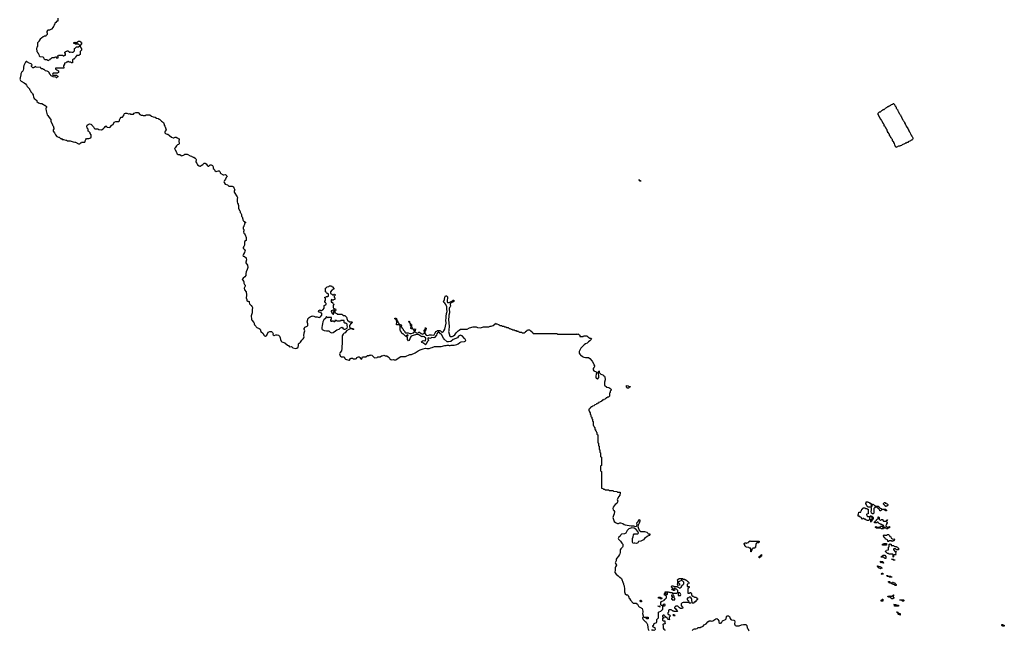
# Model space of a CAD drawing. Header units: inches. Extents: x 2808529 to 2951249, y 860290 to 1033701.
# Tile 6 of 153: x 2878052 to 2904494, y 938559 to 954967. Entities that reach past the tile are written whole.
import ezdxf

# ---------------------------------------------------------------- set-up
doc = ezdxf.new("R2010")
doc.units = ezdxf.units.IN
doc.header["$MEASUREMENT"] = 0
for name, color, linetype in [('C8975', 7, 'Continuous'), ('C8984', 7, 'Continuous'), ('C8985', 7, 'Continuous'), ('C8993', 7, 'Continuous'), ('C8994', 7, 'Continuous'), ('C8995', 7, 'Continuous'), ('C9903', 7, 'Continuous'), ('C9904', 7, 'Continuous'), ('C9905', 7, 'Continuous')]:
    doc.layers.add(name, color=color, linetype=linetype)

msp = doc.modelspace()

# ---------------------------------------------------------------- linework, layer by layer
at = {"layer": 'C8975', "color": 6}
msp.add_lwpolyline([(2879074, 955010), (2879074, 954930), (2879050, 954926), (2879025, 954895), (2878994, 954870), (2878992, 954848), (2878974, 954830), (2878972, 954790), (2878954, 954786), (2878952, 954770), (2878904, 954716), (2878850, 954688), (2878812, 954688), (2878800, 954680), (2878785, 954650), (2878785, 954630), (2878792, 954608), (2878792, 954570), (2878784, 954556), (2878766, 954546), (2878754, 954546), (2878750, 954528), (2878710, 954526), (2878692, 954508), (2878670, 954506), (2878644, 954476), (2878600, 954440), (2878584, 954416), (2878574, 954410), (2878572, 954388), (2878533, 954347), (2878534, 954250), (2878514, 954230), (2878512, 954210), (2878502, 954190), (2878502, 954170), (2878511, 954150), (2878512, 954110), (2878531, 954090), (2878532, 954072), (2878545, 954065), (2878570, 954034), (2878573, 953993), (2878590, 953974), (2878674, 953970), (2878678, 953958), (2878692, 953952), (2878698, 953918), (2878710, 953914), (2878730, 953894), (2878790, 953894), (2878798, 953878), (2878830, 953874), (2878848, 953892), (2878866, 953894), (2878869, 953911), (2878890, 953914), (2878928, 953952), (2878990, 953954), (2879002, 953958), (2879010, 953974), (2879033, 953973), (2879038, 953938), (2879050, 953934), (2879082, 953938), (2879086, 953970), (2879082, 953982), (2879066, 953990), (2879082, 953998), (2879090, 954014), (2879207, 954013), (2879214, 954010), (2879218, 953998), (2879230, 953994), (2879242, 953998), (2879250, 954014), (2879282, 954018), (2879286, 954050), (2879282, 954062), (2879268, 954068), (2879268, 954090), (2879282, 954098), (2879286, 954110), (2879322, 954118), (2879328, 954132), (2879354, 954130), (2879358, 954118), (2879372, 954112), (2879378, 954098), (2879390, 954094), (2879410, 954094), (2879430, 954102), (2879450, 954094), (2879490, 954094), (2879526, 954130), (2879527, 954193), (2879542, 954198), (2879547, 954213), (2879562, 954218), (2879570, 954234), (2879630, 954234), (2879642, 954238), (2879647, 954253), (2879662, 954258), (2879666, 954270), (2879662, 954282), (2879647, 954287), (2879642, 954302), (2879630, 954306), (2879550, 954306), (2879542, 954322), (2879508, 954328), (2879506, 954350), (2879522, 954358), (2879530, 954372), (2879538, 954358), (2879550, 954354), (2879590, 954354), (2879602, 954358), (2879607, 954373), (2879622, 954378), (2879628, 954392), (2879670, 954392), (2879694, 954370), (2879698, 954358), (2879710, 954354), (2879713, 954347), (2879712, 954308), (2879698, 954302), (2879690, 954286), (2879678, 954282), (2879674, 954270), (2879678, 954238), (2879692, 954232), (2879693, 954213), (2879711, 954191), (2879714, 954170), (2879714, 954150), (2879674, 954110), (2879674, 954030), (2879658, 954022), (2879652, 954008), (2879593, 954007), (2879578, 954002), (2879574, 953990), (2879558, 953982), (2879553, 953947), (2879538, 953942), (2879533, 953927), (2879518, 953922), (2879514, 953910), (2879490, 953906), (2879474, 953890), (2879474, 953810), (2879470, 953806), (2879430, 953806), (2879422, 953822), (2879410, 953826), (2879370, 953826), (2879362, 953842), (2879350, 953846), (2879330, 953826), (2879310, 953826), (2879292, 953808), (2879258, 953802), (2879252, 953770), (2879232, 953730), (2879233, 953667), (2879030, 953666), (2879018, 953662), (2879014, 953650), (2879018, 953638), (2879033, 953633), (2879038, 953618), (2879070, 953614), (2879078, 953598), (2879093, 953593), (2879094, 953550), (2879078, 953542), (2879070, 953526), (2878950, 953526), (2878938, 953522), (2878934, 953490), (2878938, 953478), (2878950, 953474), (2879053, 953473), (2879058, 953458), (2879074, 953450), (2879074, 953430), (2879058, 953422), (2879052, 953408), (2879030, 953408), (2879022, 953422), (2879010, 953426), (2878950, 953428), (2878942, 953442), (2878908, 953448), (2878902, 953462), (2878886, 953470), (2878882, 953482), (2878870, 953486), (2878862, 953522), (2878846, 953530), (2878846, 953550), (2878828, 953568), (2878790, 953588), (2878746, 953590), (2878708, 953628), (2878686, 953630), (2878670, 953646), (2878626, 953650), (2878622, 953682), (2878610, 953686), (2878493, 953687), (2878486, 953690), (2878482, 953702), (2878470, 953706), (2878458, 953702), (2878454, 953690), (2878434, 953686), (2878431, 953669), (2878406, 953670), (2878386, 953690), (2878382, 953702), (2878368, 953708), (2878368, 953732), (2878382, 953738), (2878386, 953750), (2878382, 953762), (2878368, 953768), (2878362, 953782), (2878330, 953788), (2878286, 953810), (2878267, 953827), (2878248, 953828), (2878242, 953842), (2878230, 953846), (2878210, 953826), (2878163, 953737), (2878152, 953692), (2878151, 953650), (2878142, 953610), (2878124, 953576), (2878110, 953566), (2878082, 953510), (2878082, 953470), (2878073, 953447), (2878072, 953430), (2878062, 953410), (2878062, 953390), (2878052, 953370), (2878071, 953331), (2878091, 953311), (2878172, 953272), (2878204, 953244), (2878231, 953211), (2878252, 953170), (2878311, 953111), (2878312, 953090), (2878331, 953071), (2878352, 953030), (2878391, 952991), (2878392, 952972), (2878411, 952951), (2878412, 952930), (2878422, 952890), (2878442, 952850), (2878471, 952831), (2878510, 952794), (2878514, 952770), (2878554, 952730), (2878610, 952712), (2878650, 952718), (2878692, 952690), (2878710, 952672), (2878731, 952671), (2878774, 952630), (2878771, 952609), (2878753, 952587), (2878752, 952570), (2878760, 952520), (2878791, 952410), (2878811, 952390), (2878842, 952342), (2878878, 952298), (2878892, 952290), (2878892, 952230), (2878930, 952154), (2878932, 952132), (2878952, 952112), (2878971, 952050), (2878971, 952030), (2878951, 952009), (2878951, 951970), (2878985, 951930), (2879012, 951872), (2879052, 951832), (2879093, 951813), (2879112, 951812), (2879152, 951772), (2879171, 951771), (2879190, 951752), (2879231, 951751), (2879293, 951733), (2879310, 951732), (2879332, 951712), (2879411, 951711), (2879490, 951682), (2879530, 951672), (2879550, 951672), (2879630, 951632), (2879670, 951634), (2879690, 951654), (2879702, 951658), (2879708, 951672), (2879790, 951672), (2879800, 951680), (2879808, 951690), (2879808, 951712), (2879828, 951752), (2879848, 951772), (2879912, 951772), (2879940, 951780), (2879963, 951797), (2879969, 951811), (2879968, 951870), (2879948, 951910), (2879946, 951930), (2879910, 951966), (2879888, 951970), (2879887, 952027), (2879868, 952050), (2879867, 952067), (2879858, 952090), (2879858, 952110), (2879868, 952130), (2879888, 952150), (2879910, 952162), (2879930, 952165), (2879960, 952160), (2879982, 952150), (2879991, 952130), (2880000, 952121)], dxfattribs=at)
at = {"layer": 'C8984', "color": 6}
for points in [[(2883921, 950000), (2883931, 949970), (2883931, 949890), (2883963, 949830), (2883971, 949809), (2883972, 949790), (2883990, 949772), (2884010, 949734), (2884011, 949690), (2884025, 949670), (2884045, 949610), (2884045, 949590), (2884051, 949571), (2884071, 949551), (2884112, 949530), (2884112, 949510), (2884092, 949488), (2884090, 949466), (2884071, 949430), (2884071, 949409), (2884054, 949390), (2884054, 949350), (2884072, 949332), (2884072, 949292), (2884066, 949270), (2884071, 949230), (2884090, 949210), (2884103, 949190), (2884130, 949114), (2884131, 949030), (2884091, 949009), (2884087, 948990), (2884091, 948909), (2884071, 948869), (2884052, 948848), (2884051, 948830), (2884070, 948811), (2884102, 948790), (2884105, 948770), (2884095, 948750), (2884086, 948714), (2884058, 948670), (2884042, 948630), (2884052, 948612), (2884068, 948612), (2884090, 948605), (2884131, 948570), (2884131, 948550), (2884142, 948510), (2884122, 948450), (2884125, 948430), (2884171, 948370), (2884176, 948310), (2884165, 948250), (2884131, 948190), (2884125, 948150), (2884125, 948090), (2884102, 948058), (2884055, 948025), (2884031, 947990), (2884042, 947970), (2884065, 947945), (2884072, 947930), (2884071, 947890), (2884091, 947851), (2884111, 947830), (2884106, 947810), (2884087, 947773), (2884083, 947750), (2884091, 947710), (2884130, 947652), (2884138, 947630), (2884142, 947610), (2884142, 947530), (2884132, 947510), (2884132, 947490), (2884151, 947451), (2884152, 947412), (2884170, 947402), (2884190, 947402), (2884211, 947391), (2884211, 947370), (2884222, 947330), (2884256, 947296), (2884271, 947291), (2884298, 947250), (2884305, 947230), (2884291, 947170), (2884291, 947089), (2884271, 947010), (2884277, 946917), (2884285, 946890), (2884341, 946830), (2884351, 946810), (2884351, 946790), (2884358, 946770), (2884390, 946732), (2884402, 946710), (2884416, 946696), (2884486, 946666), (2884511, 946651), (2884531, 946590), (2884591, 946531), (2884612, 946490), (2884630, 946472), (2884650, 946465), (2884688, 946490), (2884728, 946572), (2884769, 946591), (2884811, 946591), (2884845, 946565), (2884862, 946530), (2884854, 946510), (2884858, 946498), (2884890, 946485), (2884930, 946498), (2884970, 946498), (2885006, 946486), (2885025, 946465), (2885050, 946414), (2885052, 946370), (2885071, 946330), (2885091, 946311), (2885170, 946281), (2885241, 946221), (2885272, 946210), (2885290, 946182), (2885310, 946172), (2885350, 946185), (2885391, 946151), (2885470, 946135), (2885497, 946143), (2885529, 946170), (2885537, 946210), (2885535, 946250), (2885549, 946271), (2885570, 946278), (2885597, 946303), (2885630, 946352), (2885669, 946391), (2885685, 946415), (2885689, 946449), (2885684, 946470), (2885694, 946550), (2885709, 946610), (2885694, 946650), (2885695, 946670), (2885714, 946706), (2885730, 946718), (2885750, 946721), (2885769, 946731), (2885789, 946750), (2885789, 946790), (2885769, 946850), (2885789, 946910), (2885789, 946930), (2885809, 946951), (2885830, 946962), (2885855, 946985), (2885890, 946998), (2885910, 946998), (2885930, 947005), (2885950, 947002), (2885990, 946985), (2886044, 946984), (2886070, 946971), (2886094, 946966), (2886130, 946982), (2886149, 947011), (2886168, 947030), (2886167, 947067), (2886162, 947082), (2886130, 947086), (2886122, 947102), (2886089, 947109), (2886082, 947122), (2886066, 947130), (2886082, 947138), (2886087, 947153), (2886102, 947158), (2886110, 947172), (2886118, 947158), (2886130, 947154), (2886170, 947154), (2886182, 947158), (2886186, 947170), (2886200, 947180), (2886227, 947213), (2886226, 947290), (2886247, 947293), (2886270, 947314), (2886282, 947318), (2886286, 947330), (2886282, 947342), (2886270, 947346), (2886266, 947366), (2886254, 947366), (2886247, 947373), (2886246, 947410), (2886262, 947418), (2886266, 947430), (2886266, 947470), (2886262, 947482), (2886246, 947490), (2886247, 947507), (2886250, 947512), (2886282, 947518), (2886288, 947532), (2886327, 947533), (2886342, 947538), (2886346, 947550), (2886346, 947590), (2886327, 947607), (2886306, 947610), (2886302, 947622), (2886290, 947626), (2886282, 947642), (2886266, 947650), (2886268, 947750), (2886282, 947758), (2886290, 947774), (2886302, 947778), (2886308, 947792), (2886350, 947794), (2886370, 947812), (2886430, 947812), (2886434, 947794), (2886450, 947792), (2886492, 947748), (2886490, 947726), (2886470, 947726), (2886454, 947710), (2886438, 947702), (2886398, 947650), (2886396, 947630), (2886402, 947610), (2886417, 947597), (2886434, 947590), (2886450, 947574), (2886482, 947578), (2886490, 947594), (2886510, 947594), (2886518, 947578), (2886532, 947570), (2886518, 947562), (2886510, 947546), (2886498, 947542), (2886494, 947530), (2886498, 947498), (2886512, 947490), (2886514, 947450), (2886478, 947442), (2886470, 947426), (2886450, 947426), (2886442, 947442), (2886430, 947446), (2886414, 947430), (2886414, 947390), (2886418, 947378), (2886453, 947373), (2886458, 947338), (2886470, 947334), (2886478, 947318), (2886494, 947310), (2886478, 947302), (2886474, 947290), (2886474, 947230), (2886478, 947218), (2886490, 947214), (2886498, 947198), (2886530, 947194), (2886538, 947178), (2886554, 947170), (2886538, 947162), (2886533, 947147), (2886518, 947142), (2886514, 947130), (2886518, 947098), (2886534, 947090), (2886538, 947078), (2886572, 947072), (2886578, 947058), (2886593, 947053), (2886707, 947053), (2886714, 947050), (2886718, 947038), (2886733, 947033), (2886738, 947018), (2886750, 947014), (2886790, 947014), (2886798, 946998), (2886810, 946994), (2886830, 946972), (2886850, 946914), (2886852, 946890), (2886910, 946852), (2886970, 946852), (2886982, 946842), (2886985, 946830), (2886971, 946810), (2886938, 946782), (2886911, 946750), (2886906, 946726), (2886918, 946698), (2886931, 946691), (2887002, 946670), (2887004, 946664), (2887022, 946650), (2887018, 946642), (2887010, 946638), (2886970, 946658), (2886930, 946657), (2886895, 946645), (2886830, 946610), (2886791, 946550), (2886770, 946545), (2886739, 946521), (2886711, 946470), (2886715, 946410), (2886711, 946369), (2886711, 946231), (2886704, 946210), (2886707, 946130), (2886690, 946070), (2886654, 946026), (2886641, 945990), (2886654, 945934), (2886664, 945924), (2886690, 945911), (2886710, 945906), (2886754, 945910), (2886765, 945905), (2886783, 945863), (2886802, 945842), (2886890, 945816), (2886910, 945822), (2886938, 945862), (2886950, 945871), (2886970, 945876), (2886990, 945871), (2887011, 945851), (2887069, 945851), (2887097, 945863), (2887110, 945892), (2887120, 945900), (2887150, 945911), (2887170, 945911), (2887182, 945902), (2887191, 945890), (2887201, 945861), (2887210, 945851), (2887230, 945845), (2887243, 945857), (2887255, 945905), (2887266, 945910), (2887289, 945911), (2887330, 945905), (2887350, 945911), (2887390, 945945), (2887410, 945945), (2887430, 945938), (2887450, 945951), (2887470, 945952), (2887490, 945962), (2887511, 945951), (2887570, 945891), (2887590, 945885), (2887650, 945891), (2887670, 945905), (2887730, 945911), (2887769, 945931), (2887789, 945931), (2887810, 945945), (2887830, 945951), (2887850, 945945), (2887870, 945931), (2887910, 945932), (2887951, 945911), (2887971, 945890), (2887991, 945851), (2888015, 945835), (2888049, 945831), (2888090, 945839), (2888111, 945831), (2888150, 945831), (2888178, 945842), (2888271, 945911), (2888290, 945919), (2888390, 945914), (2888410, 945917), (2888530, 945967), (2888570, 945973), (2888670, 946014), (2888749, 946070), (2888789, 946090), (2888810, 946094), (2888830, 946107), (2888885, 946125), (2888950, 946141), (2888990, 946131), (2889050, 946131), (2889090, 946147), (2889130, 946154), (2889190, 946181), (2889234, 946186), (2889370, 946181), (2889470, 946211), (2889509, 946211), (2889530, 946218), (2889570, 946218), (2889590, 946211), (2889610, 946211), (2889642, 946218), (2889717, 946223), (2889790, 946239), (2889830, 946259), (2889869, 946290), (2889908, 946310), (2889990, 946316), (2890000, 946321)], [(2890000, 946399), (2889932, 946472), (2889910, 946485), (2889890, 946487), (2889870, 946483), (2889837, 946463), (2889810, 946421), (2889690, 946369), (2889630, 946323), (2889570, 946309), (2889550, 946309), (2889530, 946315), (2889450, 946379), (2889430, 946409), (2889384, 946510), (2889355, 946530), (2889325, 946565), (2889310, 946569), (2889290, 946569), (2889278, 946562), (2889255, 946530), (2889246, 946490), (2889190, 946429), (2889170, 946421), (2889110, 946429), (2889090, 946409), (2889070, 946398), (2889030, 946415), (2889014, 946410), (2889011, 946390), (2889031, 946350), (2888991, 946309), (2888970, 946248), (2888950, 946229), (2888940, 946240), (2888894, 946274), (2888848, 946290), (2888842, 946310), (2888858, 946330), (2888890, 946345), (2888930, 946338), (2888939, 946341), (2888949, 946351), (2888962, 946390), (2888958, 946410), (2888910, 946449), (2888890, 946458), (2888870, 946458), (2888850, 946449), (2888802, 946482), (2888770, 946497), (2888710, 946509), (2888615, 946485), (2888592, 946470), (2888561, 946459), (2888544, 946436), (2888530, 946388), (2888510, 946349), (2888490, 946335), (2888469, 946369), (2888467, 946427), (2888462, 946442), (2888428, 946448), (2888422, 946462), (2888410, 946466), (2888370, 946509), (2888350, 946522), (2888327, 946527), (2888308, 946570), (2888275, 946610), (2888269, 946630), (2888269, 946729), (2888259, 946759), (2888249, 946769), (2888169, 946770), (2888170, 946794), (2888184, 946830), (2888182, 946850), (2888169, 946870), (2888167, 946907), (2888150, 946909), (2888143, 946923), (2888126, 946930), (2888126, 946950), (2888129, 946951), (2888154, 946950), (2888170, 946934), (2888178, 946898), (2888190, 946894), (2888204, 946844), (2888218, 946818), (2888231, 946810), (2888231, 946791), (2888238, 946778), (2888250, 946774), (2888270, 946778), (2888294, 946770), (2888310, 946754), (2888310, 946746), (2888294, 946730), (2888294, 946710), (2888320, 946680), (2888334, 946670), (2888338, 946658), (2888352, 946652), (2888352, 946630), (2888392, 946590), (2888392, 946570), (2888410, 946552), (2888489, 946551), (2888530, 946531), (2888569, 946531), (2888624, 946556), (2888650, 946582), (2888670, 946582), (2888690, 946558), (2888725, 946545), (2888749, 946551), (2888770, 946571), (2888790, 946574), (2888831, 946531), (2888870, 946521), (2888902, 946538), (2888910, 946554), (2888922, 946558), (2888926, 946570), (2888922, 946582), (2888910, 946586), (2888909, 946610), (2888919, 946621), (2888930, 946652), (2888948, 946670), (2888950, 946692), (2888958, 946678), (2888970, 946674), (2888971, 946650), (2888952, 946630), (2888950, 946608), (2888931, 946589), (2888931, 946531), (2888970, 946492), (2889010, 946478), (2889058, 946502), (2889110, 946503), (2889170, 946491), (2889183, 946497), (2889210, 946551), (2889239, 946590), (2889250, 946601), (2889270, 946611), (2889335, 946615), (2889352, 946610), (2889390, 946572), (2889410, 946571), (2889423, 946577), (2889449, 946611), (2889454, 946626), (2889469, 946651), (2889509, 946810), (2889497, 946890), (2889509, 946950), (2889506, 946990), (2889515, 947075), (2889529, 947130), (2889523, 947190), (2889527, 947213), (2889525, 947250), (2889498, 947318), (2889470, 947349), (2889438, 947370), (2889434, 947390), (2889464, 947450), (2889473, 947510), (2889490, 947551), (2889510, 947551), (2889523, 947543), (2889533, 947533), (2889539, 947519), (2889531, 947391), (2889542, 947370), (2889570, 947365), (2889590, 947371), (2889657, 947403), (2889681, 947419), (2889690, 947431), (2889712, 947430), (2889714, 947414), (2889732, 947410), (2889710, 947409), (2889691, 947390), (2889637, 947363), (2889617, 947343), (2889611, 947330), (2889611, 947310), (2889623, 947270), (2889611, 947250), (2889591, 947230), (2889587, 947210), (2889599, 947090), (2889573, 947030), (2889573, 946970), (2889567, 946927), (2889576, 946790), (2889584, 946750), (2889576, 946610), (2889571, 946590), (2889604, 946464), (2889613, 946453), (2889650, 946451), (2889670, 946456), (2889705, 946475), (2889738, 946502), (2889770, 946551), (2889829, 946610), (2889850, 946627), (2889893, 946647), (2889930, 946653), (2890000, 946651)]]:
    msp.add_lwpolyline(points, dxfattribs=at)
for points in [[(2886490, 947166), (2886458, 947162), (2886453, 947147), (2886418, 947142), (2886414, 947130), (2886418, 947118), (2886434, 947110), (2886438, 947078), (2886453, 947073), (2886458, 947058), (2886470, 947054), (2886482, 947058), (2886486, 947070), (2886486, 947130), (2886502, 947138), (2886506, 947150), (2886502, 947162)], [(2886290, 946986), (2886274, 946970), (2886273, 946947), (2886222, 946898), (2886196, 946850), (2886187, 946790), (2886173, 946750), (2886163, 946697), (2886163, 946663), (2886179, 946639), (2886190, 946630), (2886230, 946616), (2886290, 946602), (2886350, 946604), (2886390, 946570), (2886430, 946555), (2886470, 946559), (2886537, 946603), (2886570, 946630), (2886632, 946648), (2886670, 946685), (2886690, 946698), (2886710, 946702), (2886741, 946661), (2886770, 946651), (2886790, 946651), (2886842, 946678), (2886855, 946710), (2886842, 946750), (2886842, 946782), (2886823, 946803), (2886810, 946809), (2886788, 946808), (2886766, 946830), (2886766, 946870), (2886762, 946882), (2886747, 946887), (2886693, 946887), (2886678, 946882), (2886670, 946866), (2886570, 946866), (2886562, 946882), (2886530, 946886), (2886518, 946882), (2886512, 946848), (2886490, 946848), (2886482, 946862), (2886450, 946866), (2886438, 946862), (2886430, 946846), (2886422, 946862), (2886408, 946870), (2886406, 946910), (2886422, 946918), (2886426, 946930), (2886422, 946962), (2886410, 946966), (2886350, 946966), (2886338, 946962), (2886330, 946946), (2886322, 946962), (2886307, 946967), (2886302, 946982)], [(2888530, 946806), (2888522, 946822), (2888510, 946826), (2888504, 946850), (2888510, 946872), (2888520, 946860), (2888522, 946842), (2888530, 946834), (2888534, 946810)], [(2888590, 946658), (2888570, 946662), (2888558, 946670), (2888566, 946730), (2888562, 946742), (2888550, 946746), (2888546, 946794), (2888554, 946790), (2888558, 946778), (2888570, 946774), (2888572, 946712), (2888590, 946694), (2888602, 946670)], [(2888650, 946606), (2888646, 946626), (2888628, 946630), (2888626, 946650), (2888650, 946652), (2888670, 946662), (2888690, 946652), (2888691, 946649), (2888671, 946629), (2888670, 946606)], [(2888470, 946498), (2888454, 946490), (2888454, 946486), (2888438, 946482), (2888434, 946470), (2888438, 946458), (2888450, 946454), (2888462, 946458), (2888466, 946474), (2888482, 946478), (2888486, 946490)]]:
    msp.add_lwpolyline(points, close=True, dxfattribs=at)
at = {"layer": 'C8985', "color": 6}
msp.add_lwpolyline([(2880000, 952121), (2880030, 952091), (2880051, 952051), (2880070, 952031), (2880150, 952032), (2880173, 952013), (2880250, 952011), (2880290, 952031), (2880322, 952058), (2880330, 952074), (2880350, 952094), (2880362, 952098), (2880368, 952112), (2880374, 952110), (2880378, 952098), (2880393, 952093), (2880398, 952078), (2880470, 952072), (2880528, 952130), (2880558, 952150), (2880590, 952212), (2880630, 952231), (2880710, 952232), (2880728, 952250), (2880730, 952274), (2880750, 952312), (2880776, 952344), (2880789, 952351), (2880810, 952351), (2880840, 952380), (2880848, 952390), (2880849, 952411), (2880855, 952425), (2880870, 952442), (2880890, 952452), (2880930, 952452), (2880970, 952434), (2880990, 952434), (2881010, 952442), (2881032, 952432), (2881109, 952431), (2881130, 952451), (2881169, 952471), (2881230, 952471), (2881244, 952464), (2881278, 952418), (2881310, 952405), (2881350, 952402), (2881372, 952392), (2881427, 952393), (2881452, 952412), (2881550, 952411), (2881596, 952376), (2881638, 952358), (2881690, 952345), (2881730, 952318), (2881774, 952310), (2881792, 952292), (2881811, 952291), (2881859, 952239), (2881910, 952202), (2881930, 952154), (2881931, 952131), (2881952, 952110), (2881962, 952090), (2881965, 952065), (2881978, 952030), (2881982, 952010), (2881956, 951970), (2881951, 951950), (2881951, 951930), (2881970, 951911), (2881990, 951898), (2882010, 951891), (2882031, 951891), (2882071, 951851), (2882131, 951811), (2882170, 951796), (2882190, 951796), (2882226, 951810), (2882250, 951811), (2882270, 951792), (2882294, 951790), (2882310, 951774), (2882332, 951770), (2882331, 951731), (2882325, 951710), (2882332, 951630), (2882314, 951610), (2882290, 951608), (2882260, 951580), (2882230, 951528), (2882212, 951510), (2882226, 951466), (2882265, 951410), (2882271, 951371), (2882278, 951358), (2882310, 951341), (2882350, 951345), (2882390, 951318), (2882410, 951311), (2882466, 951334), (2882490, 951351), (2882549, 951351), (2882570, 951345), (2882630, 951311), (2882662, 951302), (2882674, 951290), (2882710, 951272), (2882731, 951271), (2882762, 951250), (2882782, 951230), (2882791, 951210), (2882784, 951144), (2882800, 951120), (2882810, 951112), (2882831, 951071), (2882870, 951038), (2882890, 951031), (2882910, 951032), (2882930, 951052), (2882968, 951072), (2882976, 951084), (2883010, 951111), (2883030, 951111), (2883062, 951090), (2883082, 951070), (2883100, 951040), (2883110, 951032), (2883130, 951032), (2883170, 951071), (2883190, 951071), (2883232, 951050), (2883251, 951011), (2883252, 950970), (2883271, 950951), (2883291, 950911), (2883330, 950891), (2883394, 950910), (2883410, 950902), (2883425, 950885), (2883432, 950870), (2883432, 950850), (2883450, 950832), (2883520, 950800), (2883530, 950798), (2883570, 950811), (2883590, 950798), (2883618, 950770), (2883625, 950750), (2883597, 950723), (2883579, 950681), (2883551, 950649), (2883538, 950610), (2883545, 950590), (2883571, 950551), (2883630, 950531), (2883670, 950491), (2883754, 950490), (2883790, 950472), (2883806, 950450), (2883811, 950431), (2883825, 950410), (2883831, 950390), (2883811, 950369), (2883811, 950330), (2883891, 950210), (2883898, 950190), (2883898, 950170), (2883891, 950150), (2883891, 950070), (2883900, 950040), (2883918, 950010), (2883921, 950000)], dxfattribs=at)
at = {"layer": 'C8993', "color": 6}
for points in [[(2894154, 940000), (2894171, 939990), (2894210, 939950), (2894224, 939924), (2894250, 939850), (2894271, 939810), (2894271, 939791), (2894286, 939750), (2894287, 939727), (2894298, 939690), (2894297, 939597), (2894301, 939570), (2894315, 939535), (2894350, 939511), (2894371, 939511), (2894392, 939490), (2894411, 939450), (2894412, 939430), (2894431, 939411), (2894451, 939370), (2894530, 939292), (2894611, 939291), (2894640, 939260), (2894670, 939212), (2894692, 939190), (2894710, 939178), (2894745, 939165), (2894750, 939154), (2894765, 939145), (2894791, 939070), (2894791, 939050), (2894778, 939010), (2894793, 938947), (2894794, 938910), (2894774, 938890), (2894782, 938882), (2894792, 938850), (2894850, 938792), (2894865, 938785), (2894872, 938770), (2894892, 938750), (2894912, 938712), (2894912, 938690), (2894922, 938670), (2894918, 938630), (2894931, 938591), (2894952, 938550)], [(2895102, 938558), (2895107, 938573), (2895122, 938578), (2895126, 938590), (2895122, 938622), (2895087, 938627), (2895082, 938642), (2895067, 938647), (2895062, 938662), (2895046, 938670), (2895062, 938678), (2895067, 938693), (2895082, 938698), (2895086, 938730), (2895102, 938738), (2895106, 938750), (2895142, 938758), (2895150, 938774), (2895162, 938778), (2895166, 938790), (2895166, 938850), (2895208, 938890), (2895206, 939050), (2895227, 939053), (2895270, 939072), (2895307, 939113), (2895322, 939118), (2895327, 939133), (2895326, 939210), (2895322, 939222), (2895290, 939226), (2895268, 939248), (2895266, 939310), (2895290, 939334), (2895366, 939370), (2895367, 939393), (2895390, 939394), (2895426, 939430), (2895426, 939470), (2895422, 939482), (2895407, 939487), (2895402, 939502), (2895370, 939506), (2895366, 939510), (2895366, 939550), (2895382, 939558), (2895387, 939593), (2895467, 939593), (2895482, 939582), (2895510, 939582), (2895530, 939574), (2895572, 939572), (2895578, 939558), (2895593, 939553), (2895687, 939553), (2895702, 939558), (2895706, 939570), (2895722, 939578), (2895726, 939590), (2895726, 939630), (2895722, 939642), (2895710, 939646), (2895690, 939666), (2895667, 939667), (2895662, 939682), (2895650, 939686), (2895618, 939682), (2895614, 939670), (2895618, 939658), (2895634, 939650), (2895634, 939630), (2895630, 939626), (2895610, 939626), (2895602, 939642), (2895567, 939647), (2895567, 939653), (2895582, 939658), (2895586, 939690), (2895582, 939702), (2895567, 939707), (2895562, 939722), (2895548, 939730), (2895562, 939738), (2895568, 939752), (2895608, 939752), (2895614, 939750), (2895618, 939738), (2895630, 939734), (2895710, 939734), (2895730, 939714), (2895750, 939714), (2895758, 939698), (2895770, 939694), (2895802, 939698), (2895810, 939714), (2895822, 939718), (2895827, 939753), (2895842, 939758), (2895846, 939770), (2895870, 939794), (2895882, 939798), (2895886, 939810), (2895886, 939850), (2895882, 939862), (2895870, 939866), (2895862, 939882), (2895850, 939886), (2895842, 939902), (2895830, 939906), (2895818, 939902), (2895812, 939888), (2895778, 939882), (2895770, 939868), (2895738, 939862), (2895734, 939850), (2895738, 939838), (2895750, 939834), (2895754, 939814), (2895772, 939810), (2895774, 939770), (2895727, 939767), (2895722, 939802), (2895706, 939810), (2895722, 939818), (2895726, 939830), (2895726, 939890), (2895722, 939902), (2895708, 939910), (2895722, 939918), (2895726, 939930), (2895746, 939934), (2895750, 939952), (2895850, 939952), (2895858, 939938), (2895870, 939934), (2895910, 939934), (2895918, 939918), (2895950, 939914), (2895958, 939898), (2895974, 939890), (2895978, 939878), (2895994, 939870), (2895998, 939858), (2896014, 939850), (2896018, 939838), (2896033, 939833), (2896033, 939827), (2896018, 939822), (2896010, 939806), (2895978, 939802), (2895974, 939790), (2895974, 939750), (2895978, 939738), (2895990, 939734), (2896030, 939734), (2896034, 939730), (2896033, 939707), (2896018, 939702), (2896014, 939690), (2895998, 939682), (2895994, 939670), (2895994, 939570), (2895998, 939558), (2896030, 939554), (2896042, 939558), (2896050, 939574), (2896073, 939573), (2896078, 939558), (2896092, 939552), (2896093, 939513), (2896098, 939498), (2896114, 939490), (2896118, 939478), (2896150, 939474), (2896158, 939458), (2896173, 939453), (2896212, 939452), (2896218, 939438), (2896234, 939430), (2896238, 939418), (2896254, 939410), (2896254, 939390), (2896238, 939382), (2896233, 939367), (2896214, 939350), (2896213, 939327), (2896178, 939322), (2896174, 939310), (2896158, 939302), (2896152, 939288), (2896107, 939287), (2896106, 939390), (2896102, 939402), (2896086, 939410), (2896082, 939442), (2896070, 939446), (2896030, 939446), (2896018, 939442), (2896010, 939426), (2895978, 939422), (2895974, 939410), (2895978, 939378), (2895993, 939373), (2895998, 939358), (2896013, 939353), (2896018, 939318), (2896034, 939310), (2896038, 939298), (2896070, 939294), (2896073, 939287), (2896030, 939286), (2896022, 939302), (2896010, 939306), (2895870, 939306), (2895844, 939296), (2895814, 939270), (2895814, 939230), (2895818, 939218), (2895830, 939214), (2895838, 939198), (2895854, 939190), (2895858, 939178), (2895874, 939170), (2895858, 939162), (2895850, 939146), (2895790, 939146), (2895782, 939162), (2895770, 939166), (2895730, 939206), (2895670, 939206), (2895658, 939202), (2895653, 939187), (2895638, 939182), (2895634, 939170), (2895638, 939158), (2895653, 939153), (2895658, 939138), (2895670, 939134), (2895694, 939110), (2895698, 939098), (2895713, 939093), (2895714, 939070), (2895710, 939066), (2895610, 939066), (2895602, 939082), (2895570, 939086), (2895562, 939102), (2895550, 939106), (2895490, 939106), (2895478, 939102), (2895474, 939090), (2895474, 939050), (2895454, 939030), (2895454, 939010), (2895458, 938998), (2895470, 938994), (2895490, 938974), (2895510, 938974), (2895518, 938958), (2895534, 938950), (2895518, 938942), (2895513, 938927), (2895494, 938910), (2895494, 938870), (2895498, 938858), (2895513, 938853), (2895513, 938847), (2895467, 938847), (2895462, 938862), (2895446, 938870), (2895442, 938902), (2895407, 938907), (2895402, 938922), (2895387, 938927), (2895382, 938942), (2895367, 938947), (2895362, 938962), (2895330, 938966), (2895314, 938950), (2895318, 938918), (2895350, 938914), (2895354, 938910), (2895353, 938887), (2895318, 938882), (2895314, 938870), (2895314, 938830), (2895330, 938814), (2895373, 938813), (2895374, 938770), (2895378, 938758), (2895390, 938754), (2895392, 938748), (2895378, 938742), (2895370, 938726), (2895330, 938726), (2895322, 938718), (2895324, 938704), (2895332, 938692), (2895331, 938631), (2895335, 938615), (2895350, 938592), (2895374, 938570), (2895374, 938550)], [(2896108, 938550), (2896148, 938590), (2896170, 938598), (2896210, 938601), (2896249, 938611), (2896270, 938631), (2896330, 938631), (2896350, 938651), (2896370, 938651), (2896390, 938658), (2896410, 938672), (2896434, 938706), (2896484, 938736), (2896534, 938786), (2896568, 938810), (2896610, 938811), (2896630, 938806), (2896665, 938815), (2896750, 938871), (2896770, 938875), (2896787, 938867), (2896805, 938850), (2896826, 938810), (2896831, 938770), (2896850, 938751), (2896870, 938751), (2896884, 938756), (2896896, 938764), (2896930, 938811), (2897010, 938851), (2897024, 938870), (2897034, 938930), (2897049, 938951), (2897070, 938951), (2897090, 938946), (2897111, 938931), (2897133, 938873), (2897150, 938850), (2897170, 938841), (2897230, 938835), (2897250, 938822), (2897259, 938790), (2897251, 938730), (2897255, 938710), (2897270, 938685), (2897290, 938675), (2897370, 938677), (2897437, 938703), (2897490, 938714), (2897550, 938711), (2897565, 938705), (2897579, 938690), (2897591, 938630), (2897604, 938610), (2897623, 938563), (2897641, 938541)], [(2895070, 938548), (2895062, 938562), (2895027, 938567), (2895026, 938574), (2895070, 938574), (2895078, 938558)]]:
    msp.add_lwpolyline(points, dxfattribs=at)
for points in [[(2895430, 939586), (2895418, 939582), (2895413, 939567), (2895398, 939562), (2895394, 939550), (2895398, 939538), (2895413, 939533), (2895418, 939518), (2895430, 939514), (2895442, 939518), (2895446, 939530), (2895446, 939570), (2895442, 939582)], [(2895610, 939506), (2895570, 939506), (2895558, 939502), (2895554, 939490), (2895558, 939478), (2895573, 939473), (2895578, 939458), (2895610, 939454), (2895622, 939458), (2895626, 939470), (2895622, 939502)], [(2895770, 939566), (2895738, 939562), (2895734, 939550), (2895734, 939510), (2895738, 939498), (2895750, 939494), (2895790, 939494), (2895802, 939498), (2895806, 939510), (2895802, 939542), (2895787, 939547), (2895782, 939562)], [(2894750, 939326), (2894727, 939327), (2894722, 939342), (2894706, 939350), (2894722, 939358), (2894728, 939372), (2894734, 939370), (2894738, 939358), (2894752, 939350)], [(2895250, 939406), (2895242, 939422), (2895207, 939427), (2895206, 939450), (2895247, 939453), (2895254, 939450), (2895258, 939438), (2895293, 939433), (2895294, 939410), (2895290, 939406)], [(2895370, 939266), (2895334, 939250), (2895338, 939218), (2895370, 939214), (2895386, 939230), (2895386, 939250)], [(2895590, 939446), (2895578, 939442), (2895573, 939427), (2895558, 939422), (2895554, 939410), (2895558, 939398), (2895573, 939393), (2895578, 939378), (2895590, 939374), (2895630, 939374), (2895642, 939378), (2895646, 939410), (2895642, 939422), (2895627, 939427), (2895622, 939442)], [(2895250, 939186), (2895228, 939188), (2895222, 939202), (2895190, 939206), (2895188, 939212), (2895230, 939214), (2895238, 939198), (2895253, 939193)], [(2895650, 938946), (2895607, 938947), (2895607, 938993), (2895613, 938993), (2895618, 938978), (2895633, 938973), (2895638, 938958), (2895653, 938953)], [(2894930, 938868), (2894888, 938868), (2894882, 938882), (2894867, 938887), (2894862, 938902), (2894830, 938906), (2894826, 938910), (2894830, 938914), (2894932, 938912), (2894934, 938870)]]:
    msp.add_lwpolyline(points, close=True, dxfattribs=at)
at = {"layer": 'C8994', "color": 6}
for points in [[(2890000, 946651), (2890029, 946651), (2890070, 946655), (2890130, 946687), (2890230, 946710), (2890310, 946710), (2890350, 946696), (2890430, 946690), (2890510, 946714), (2890570, 946710), (2890610, 946717), (2890650, 946717), (2890690, 946731), (2890710, 946731), (2890767, 946753), (2890822, 946798), (2890830, 946811), (2890853, 946793), (2890870, 946792), (2890913, 946773), (2890930, 946772), (2890953, 946753), (2890990, 946752), (2891013, 946733), (2891050, 946732), (2891073, 946713), (2891110, 946712), (2891133, 946693), (2891170, 946692), (2891193, 946673), (2891212, 946672), (2891253, 946653), (2891272, 946652), (2891290, 946634), (2891332, 946632), (2891350, 946614), (2891392, 946612), (2891398, 946598), (2891410, 946594), (2891450, 946594), (2891458, 946578), (2891470, 946574), (2891530, 946574), (2891538, 946558), (2891550, 946554), (2891610, 946554), (2891622, 946558), (2891627, 946573), (2891642, 946578), (2891647, 946593), (2891662, 946598), (2891667, 946613), (2891682, 946618), (2891687, 946633), (2891750, 946634), (2891758, 946618), (2891773, 946613), (2891778, 946598), (2891793, 946593), (2891798, 946578), (2891813, 946573), (2891818, 946558), (2891833, 946553), (2891838, 946538), (2891850, 946534), (2892490, 946534), (2892498, 946518), (2892510, 946514), (2893010, 946514), (2893022, 946518), (2893030, 946534), (2893038, 946518), (2893070, 946514), (2893078, 946498), (2893094, 946490), (2893098, 946458), (2893110, 946454), (2893170, 946454), (2893182, 946458), (2893190, 946474), (2893290, 946474), (2893298, 946458), (2893310, 946454), (2893318, 946438), (2893334, 946430), (2893338, 946418), (2893353, 946413), (2893390, 946411), (2893405, 946390), (2893398, 946370), (2893359, 946341), (2893330, 946309), (2893290, 946279), (2893244, 946256), (2893211, 946229), (2893121, 946139), (2893091, 946090), (2893081, 946050), (2893081, 946010), (2893095, 945975), (2893110, 945958), (2893170, 945918), (2893203, 945903), (2893250, 945891), (2893310, 945891), (2893330, 945886), (2893361, 945861), (2893430, 945791), (2893463, 945730), (2893471, 945710), (2893471, 945690), (2893486, 945670), (2893491, 945650), (2893483, 945630), (2893455, 945590), (2893457, 945557), (2893473, 945533), (2893530, 945501), (2893541, 945490), (2893546, 945470), (2893534, 945446), (2893523, 945390), (2893525, 945365), (2893537, 945337), (2893550, 945322), (2893570, 945312), (2893580, 945320), (2893601, 945350), (2893605, 945410), (2893597, 945457), (2893589, 945470), (2893588, 945490), (2893609, 945511), (2893611, 945531), (2893616, 945490), (2893638, 945458), (2893662, 945442), (2893710, 945424), (2893731, 945410), (2893754, 945390), (2893763, 945370), (2893763, 945350), (2893779, 945310), (2893779, 945290), (2893759, 945230), (2893754, 945170), (2893761, 945150), (2893817, 945097), (2893870, 945083), (2893898, 945070), (2893925, 945050), (2893938, 945030), (2893934, 945010), (2893913, 944987), (2893912, 944950), (2893898, 944942), (2893894, 944930), (2893894, 944850), (2893878, 944842), (2893873, 944827), (2893838, 944822), (2893830, 944806), (2893798, 944802), (2893793, 944787), (2893778, 944782), (2893773, 944767), (2893738, 944762), (2893730, 944746), (2893698, 944742), (2893693, 944727), (2893678, 944722), (2893673, 944707), (2893638, 944702), (2893630, 944686), (2893598, 944682), (2893593, 944667), (2893578, 944662), (2893573, 944647), (2893538, 944642), (2893530, 944626), (2893498, 944622), (2893493, 944607), (2893478, 944602), (2893473, 944587), (2893438, 944582), (2893430, 944566), (2893398, 944562), (2893393, 944547), (2893378, 944542), (2893373, 944527), (2893358, 944522), (2893353, 944507), (2893338, 944502), (2893334, 944490), (2893338, 944458), (2893354, 944450), (2893358, 944418), (2893374, 944410), (2893374, 944370), (2893378, 944358), (2893394, 944350), (2893394, 944310), (2893398, 944298), (2893414, 944290), (2893414, 944250), (2893418, 944238), (2893434, 944230), (2893434, 944190), (2893438, 944178), (2893454, 944170), (2893454, 944070), (2893458, 944058), (2893473, 944053), (2893478, 944018), (2893494, 944010), (2893494, 943970), (2893498, 943958), (2893513, 943953), (2893518, 943918), (2893534, 943910), (2893538, 943878), (2893554, 943870), (2893554, 943830), (2893558, 943818), (2893574, 943810), (2893574, 943610), (2893578, 943598), (2893594, 943590), (2893594, 943530), (2893598, 943518), (2893614, 943510), (2893614, 943430), (2893618, 943418), (2893634, 943410), (2893634, 943350), (2893638, 943338), (2893654, 943330), (2893654, 943230), (2893658, 943218), (2893674, 943210), (2893674, 942990), (2893658, 942982), (2893654, 942970), (2893654, 942850), (2893658, 942838), (2893674, 942830), (2893674, 942390), (2893678, 942378), (2893713, 942373), (2893718, 942358), (2893730, 942354), (2893770, 942354), (2893778, 942338), (2893790, 942334), (2893867, 942333), (2893874, 942330), (2893878, 942318), (2893890, 942314), (2893990, 942312), (2893998, 942298), (2894010, 942294), (2894090, 942292), (2894110, 942274), (2894170, 942274), (2894174, 942270), (2894178, 942250), (2894171, 942190), (2894142, 942158), (2894099, 942070), (2894112, 942030), (2894110, 942009), (2894090, 941969), (2894043, 941937), (2893994, 941866), (2893979, 941830), (2893993, 941793), (2894010, 941779), (2894030, 941750), (2894020, 941690), (2893995, 941645), (2893985, 941590), (2893995, 941535), (2894019, 941479), (2894050, 941454), (2894110, 941430), (2894130, 941431), (2894170, 941445), (2894190, 941447), (2894250, 941427), (2894285, 941405), (2894310, 941396), (2894470, 941370), (2894534, 941370), (2894590, 941353), (2894619, 941361), (2894629, 941371), (2894635, 941390), (2894629, 941450), (2894660, 941480), (2894675, 941525), (2894690, 941538), (2894706, 941510), (2894706, 941490), (2894690, 941442), (2894657, 941383), (2894651, 941350), (2894658, 941318), (2894691, 941251), (2894730, 941215), (2894750, 941211), (2894790, 941214), (2894829, 941211), (2894890, 941196), (2894922, 941170), (2894930, 941154), (2894974, 941150), (2894974, 941130), (2894954, 941110), (2894897, 941083), (2894891, 941069), (2894870, 941049), (2894830, 941028), (2894805, 940990), (2894770, 940970), (2894730, 940953), (2894671, 940949), (2894650, 940910), (2894630, 940897), (2894610, 940893), (2894570, 940904), (2894550, 940904), (2894530, 940895), (2894515, 940910), (2894509, 940930), (2894513, 940970), (2894506, 941010), (2894509, 941030), (2894529, 941070), (2894533, 941127), (2894550, 941150), (2894630, 941151), (2894645, 941155), (2894668, 941170), (2894649, 941210), (2894610, 941269), (2894550, 941305), (2894490, 941313), (2894410, 941284), (2894380, 941260), (2894363, 941237), (2894330, 941169), (2894290, 941153), (2894217, 941143), (2894194, 941126), (2894175, 941090), (2894138, 941062), (2894126, 941030), (2894136, 941010), (2894190, 940951), (2894222, 940902), (2894251, 940870), (2894251, 940810), (2894243, 940790), (2894196, 940744), (2894180, 940720), (2894176, 940690), (2894179, 940650), (2894171, 940610), (2894160, 940600), (2894134, 940550), (2894084, 940496), (2894073, 940470), (2894071, 940430), (2894051, 940390), (2894047, 940370), (2894051, 940350), (2894076, 940310), (2894076, 940304), (2894074, 940290), (2894055, 940265), (2894044, 940236), (2894042, 940170), (2894033, 940130), (2894036, 940110), (2894066, 940066), (2894120, 940020), (2894154, 940000)], [(2890000, 946321), (2890013, 946327), (2890025, 946335), (2890029, 946350), (2890019, 946379), (2890000, 946399)]]:
    msp.add_lwpolyline(points, dxfattribs=at)
for points in [[(2894410, 945114), (2894450, 945114), (2894450, 945106), (2894438, 945102), (2894434, 945090), (2894418, 945082), (2894410, 945068), (2894370, 945068), (2894362, 945082), (2894346, 945090), (2894346, 945130), (2894350, 945134), (2894390, 945132), (2894398, 945118)], [(2897690, 940668), (2897686, 940670), (2897687, 940747), (2897682, 940762), (2897650, 940768), (2897630, 940786), (2897566, 940790), (2897562, 940802), (2897547, 940807), (2897542, 940822), (2897530, 940826), (2897522, 940862), (2897510, 940866), (2897506, 940890), (2897522, 940898), (2897530, 940914), (2897550, 940914), (2897558, 940898), (2897570, 940894), (2897582, 940898), (2897590, 940914), (2897622, 940918), (2897626, 940930), (2897642, 940938), (2897646, 940950), (2897662, 940958), (2897670, 940974), (2897678, 940958), (2897690, 940954), (2897913, 940953), (2897914, 940930), (2897898, 940922), (2897890, 940906), (2897850, 940906), (2897838, 940902), (2897833, 940887), (2897818, 940882), (2897810, 940786), (2897798, 940782), (2897790, 940768), (2897753, 940767), (2897738, 940762), (2897734, 940750), (2897718, 940742), (2897712, 940708), (2897698, 940702), (2897694, 940670)], [(2897930, 940506), (2897907, 940507), (2897906, 940530), (2897922, 940538), (2897926, 940550), (2897942, 940558), (2897946, 940570), (2897962, 940578), (2897966, 940590), (2897972, 940592), (2897972, 940550), (2897958, 940542), (2897950, 940526), (2897938, 940522)]]:
    msp.add_lwpolyline(points, close=True, dxfattribs=at)
at = {"layer": 'C8995', "color": 6}
msp.add_lwpolyline([(2894710, 950626), (2894702, 950642), (2894690, 950646), (2894686, 950670), (2894690, 950674), (2894698, 950658), (2894710, 950654), (2894718, 950638), (2894730, 950634), (2894730, 950626)], close=True, dxfattribs=at)
at = {"layer": 'C9903', "color": 6}
for points in [[(2901450, 939834), (2901482, 939838), (2901490, 939852), (2901512, 939852), (2901518, 939838), (2901550, 939834), (2901558, 939818), (2901574, 939810), (2901578, 939798), (2901594, 939790), (2901594, 939770), (2901590, 939766), (2901550, 939766), (2901542, 939782), (2901508, 939788), (2901502, 939802), (2901470, 939806), (2901462, 939822), (2901450, 939826), (2901410, 939826), (2901402, 939842), (2901386, 939850), (2901387, 939873), (2901410, 939874), (2901418, 939858), (2901433, 939853), (2901438, 939838)], [(2901510, 939406), (2901468, 939408), (2901462, 939422), (2901446, 939430), (2901442, 939442), (2901388, 939448), (2901382, 939462), (2901366, 939470), (2901370, 939474), (2901410, 939474), (2901422, 939478), (2901430, 939492), (2901438, 939478), (2901470, 939474), (2901482, 939478), (2901487, 939493), (2901502, 939498), (2901510, 939514), (2901514, 939510), (2901513, 939453), (2901518, 939438), (2901534, 939430), (2901518, 939422)], [(2901190, 939346), (2901186, 939350), (2901187, 939373), (2901202, 939378), (2901210, 939394), (2901230, 939394), (2901234, 939390), (2901234, 939350), (2901230, 939346)], [(2901610, 939234), (2901650, 939234), (2901654, 939230), (2901654, 939210), (2901650, 939206), (2901550, 939206), (2901546, 939210), (2901542, 939242), (2901526, 939250), (2901530, 939254), (2901590, 939254), (2901598, 939238)], [(2901750, 939346), (2901742, 939362), (2901730, 939366), (2901690, 939366), (2901686, 939370), (2901690, 939374), (2901790, 939374), (2901794, 939370), (2901794, 939350), (2901790, 939346)], [(2901690, 938968), (2901682, 938982), (2901650, 938986), (2901646, 938990), (2901642, 939022), (2901627, 939027), (2901622, 939042), (2901607, 939047), (2901607, 939053), (2901630, 939054), (2901638, 939038), (2901654, 939030), (2901658, 939018), (2901690, 939014), (2901694, 939010), (2901694, 938970)], [(2904490, 938666), (2904446, 938670), (2904442, 938682), (2904426, 938690), (2904427, 938713), (2904450, 938714), (2904458, 938698), (2904493, 938693), (2904494, 938670)]]:
    msp.add_lwpolyline(points, close=True, dxfattribs=at)
msp.add_lwpolyline([(2901457, 940000), (2901458, 939998), (2901473, 939993), (2901474, 939986), (2901470, 939986), (2901410, 939986), (2901403, 940000)], dxfattribs=at)
at = {"layer": 'C9904', "color": 6}
for points in [[(2900930, 941894), (2900942, 941898), (2900946, 941934), (2900962, 941938), (2900970, 941954), (2900978, 941938), (2900994, 941930), (2900998, 941918), (2901014, 941910), (2901018, 941898), (2901030, 941894), (2901112, 941892), (2901118, 941878), (2901133, 941873), (2901138, 941858), (2901154, 941850), (2901158, 941838), (2901190, 941834), (2901198, 941818), (2901210, 941814), (2901310, 941814), (2901318, 941798), (2901334, 941790), (2901330, 941766), (2901310, 941766), (2901302, 941782), (2901270, 941786), (2901262, 941802), (2901250, 941806), (2901210, 941806), (2901198, 941802), (2901194, 941790), (2901178, 941782), (2901173, 941767), (2901150, 941768), (2901142, 941802), (2901130, 941806), (2901122, 941822), (2901106, 941830), (2901102, 941842), (2901090, 941846), (2901082, 941862), (2901070, 941866), (2901030, 941866), (2901018, 941862), (2901013, 941847), (2900998, 941842), (2900994, 941830), (2900992, 941712), (2900990, 941706), (2900978, 941702), (2900970, 941686), (2900950, 941686), (2900942, 941702), (2900927, 941707), (2900922, 941762), (2900906, 941770), (2900922, 941778), (2900926, 941790), (2900926, 941850), (2900922, 941862), (2900910, 941866), (2900830, 941866), (2900822, 941882), (2900807, 941887), (2900802, 941922), (2900786, 941930), (2900782, 941962), (2900766, 941970), (2900782, 941978), (2900786, 942010), (2900790, 942014), (2900830, 942014), (2900838, 941998), (2900872, 941992), (2900878, 941978), (2900913, 941973), (2900918, 941958), (2900934, 941950), (2900934, 941946), (2900918, 941942), (2900914, 941930), (2900918, 941898)], [(2901330, 941888), (2901306, 941890), (2901302, 941902), (2901286, 941910), (2901282, 941922), (2901270, 941926), (2901262, 941942), (2901247, 941947), (2901246, 941970), (2901262, 941978), (2901268, 941992), (2901290, 941994), (2901298, 941978), (2901330, 941974), (2901338, 941958), (2901354, 941950), (2901358, 941938), (2901373, 941933), (2901373, 941927), (2901358, 941922), (2901353, 941907), (2901338, 941902)], [(2900770, 941834), (2900810, 941834), (2900818, 941818), (2900834, 941810), (2900834, 941690), (2900830, 941686), (2900798, 941682), (2900794, 941670), (2900798, 941638), (2900813, 941633), (2900818, 941618), (2900830, 941614), (2900870, 941614), (2900882, 941618), (2900890, 941634), (2900930, 941634), (2900938, 941618), (2900953, 941613), (2900958, 941598), (2900970, 941594), (2900971, 941550), (2900954, 941546), (2900950, 941526), (2900938, 941522), (2900932, 941508), (2900930, 941486), (2900918, 941482), (2900910, 941466), (2900906, 941470), (2900906, 941510), (2900902, 941522), (2900870, 941526), (2900858, 941522), (2900850, 941506), (2900810, 941508), (2900802, 941522), (2900766, 941530), (2900762, 941542), (2900730, 941546), (2900722, 941562), (2900710, 941566), (2900690, 941548), (2900686, 941550), (2900648, 941588), (2900629, 941589), (2900626, 941606), (2900606, 941610), (2900602, 941622), (2900568, 941630), (2900566, 941670), (2900582, 941678), (2900588, 941732), (2900642, 941738), (2900646, 941770), (2900662, 941778), (2900666, 941810), (2900682, 941818), (2900687, 941833), (2900702, 941838), (2900707, 941853), (2900750, 941854), (2900758, 941838)], [(2900930, 941606), (2900890, 941606), (2900878, 941602), (2900874, 941590), (2900874, 941550), (2900878, 941538), (2900910, 941534), (2900922, 941538), (2900927, 941553), (2900942, 941558), (2900946, 941570), (2900942, 941602)], [(2901170, 941514), (2901182, 941518), (2901190, 941534), (2901230, 941534), (2901234, 941530), (2901238, 941498), (2901250, 941494), (2901310, 941494), (2901322, 941498), (2901327, 941513), (2901342, 941518), (2901346, 941530), (2901354, 941530), (2901351, 941509), (2901338, 941502), (2901334, 941490), (2901338, 941458), (2901350, 941454), (2901351, 941451), (2901351, 941430), (2901334, 941426), (2901330, 941406), (2901318, 941402), (2901314, 941370), (2901334, 941350), (2901338, 941338), (2901350, 941334), (2901390, 941334), (2901402, 941338), (2901406, 941350), (2901412, 941350), (2901412, 941310), (2901378, 941302), (2901370, 941289), (2901326, 941290), (2901322, 941302), (2901307, 941307), (2901302, 941322), (2901290, 941326), (2901278, 941322), (2901273, 941307), (2901258, 941302), (2901250, 941286), (2901189, 941289), (2901182, 941302), (2901170, 941306), (2901050, 941306), (2901042, 941322), (2901026, 941330), (2901042, 941338), (2901050, 941354), (2901058, 941338), (2901070, 941334), (2901150, 941334), (2901162, 941338), (2901170, 941354), (2901210, 941354), (2901218, 941338), (2901233, 941333), (2901238, 941318), (2901250, 941314), (2901262, 941318), (2901266, 941330), (2901262, 941362), (2901247, 941367), (2901242, 941382), (2901210, 941386), (2901202, 941402), (2901170, 941406), (2901162, 941422), (2901130, 941426), (2901122, 941442), (2901107, 941447), (2901102, 941462), (2901090, 941466), (2901078, 941462), (2901070, 941446), (2901007, 941447), (2901008, 941470), (2901026, 941474), (2901030, 941494), (2901042, 941498), (2901050, 941514), (2901062, 941518), (2901068, 941550), (2901102, 941558), (2901106, 941570), (2901106, 941610), (2901114, 941610), (2901118, 941598), (2901134, 941590), (2901134, 941550), (2901138, 941538), (2901153, 941533), (2901158, 941518)], [(2901470, 940946), (2901462, 940962), (2901450, 940966), (2901410, 940966), (2901398, 940962), (2901390, 940946), (2901367, 940947), (2901362, 940982), (2901347, 940987), (2901342, 941002), (2901307, 941007), (2901302, 941022), (2901290, 941026), (2901282, 941042), (2901266, 941050), (2901262, 941082), (2901247, 941087), (2901246, 941110), (2901262, 941118), (2901270, 941131), (2901278, 941118), (2901290, 941114), (2901330, 941114), (2901342, 941118), (2901350, 941132), (2901392, 941132), (2901398, 941118), (2901414, 941110), (2901418, 941078), (2901451, 941071), (2901458, 941038), (2901470, 941034), (2901478, 941018), (2901552, 941012), (2901550, 941006), (2901538, 941002), (2901534, 940970), (2901530, 940966), (2901498, 940962), (2901490, 940946)], [(2901230, 940846), (2901226, 940850), (2901226, 940870), (2901242, 940878), (2901250, 940894), (2901330, 940894), (2901334, 940890), (2901334, 940850), (2901330, 940846)], [(2901470, 940834), (2901530, 940834), (2901538, 940818), (2901550, 940814), (2901590, 940814), (2901598, 940798), (2901630, 940794), (2901638, 940778), (2901654, 940770), (2901650, 940726), (2901590, 940726), (2901582, 940742), (2901570, 940746), (2901530, 940746), (2901518, 940742), (2901514, 940730), (2901518, 940718), (2901533, 940713), (2901538, 940698), (2901553, 940693), (2901558, 940678), (2901590, 940674), (2901594, 940670), (2901578, 940662), (2901574, 940650), (2901578, 940638), (2901594, 940630), (2901578, 940622), (2901574, 940610), (2901578, 940598), (2901594, 940590), (2901590, 940586), (2901530, 940586), (2901518, 940582), (2901514, 940570), (2901514, 940530), (2901510, 940526), (2901506, 940530), (2901506, 940590), (2901502, 940602), (2901450, 940608), (2901390, 940606), (2901382, 940622), (2901347, 940627), (2901342, 940642), (2901327, 940647), (2901322, 940662), (2901306, 940670), (2901308, 940692), (2901322, 940698), (2901327, 940713), (2901382, 940718), (2901388, 940792), (2901402, 940798), (2901406, 940810), (2901406, 940870), (2901422, 940878), (2901430, 940894), (2901438, 940878), (2901454, 940870), (2901458, 940838)], [(2901310, 940486), (2901287, 940487), (2901282, 940502), (2901267, 940507), (2901262, 940522), (2901250, 940526), (2901190, 940526), (2901186, 940530), (2901202, 940538), (2901207, 940553), (2901222, 940558), (2901230, 940574), (2901290, 940574), (2901298, 940558), (2901314, 940550), (2901314, 940490)], [(2901170, 940208), (2901162, 940222), (2901126, 940230), (2901122, 940242), (2901106, 940250), (2901102, 940262), (2901086, 940270), (2901087, 940293), (2901110, 940294), (2901118, 940278), (2901130, 940274), (2901172, 940272), (2901178, 940258), (2901194, 940250), (2901198, 940238), (2901213, 940233), (2901210, 940226), (2901178, 940222)], [(2901230, 940366), (2901222, 940382), (2901210, 940386), (2901198, 940382), (2901190, 940366), (2901182, 940382), (2901166, 940390), (2901167, 940413), (2901232, 940412), (2901238, 940378), (2901253, 940373), (2901250, 940366)], [(2901510, 940446), (2901502, 940462), (2901466, 940470), (2901470, 940474), (2901510, 940474), (2901518, 940458), (2901550, 940454), (2901554, 940450), (2901550, 940446)], [(2901190, 940066), (2901186, 940070), (2901202, 940078), (2901207, 940093), (2901230, 940094), (2901238, 940078), (2901254, 940070), (2901250, 940066)]]:
    msp.add_lwpolyline(points, close=True, dxfattribs=at)
msp.add_lwpolyline([(2901403, 940000), (2901402, 940002), (2901348, 940008), (2901342, 940022), (2901326, 940030), (2901330, 940034), (2901370, 940034), (2901378, 940018), (2901390, 940014), (2901450, 940014), (2901457, 940000)], dxfattribs=at)
at = {"layer": 'C9905', "color": 6}
msp.add_lwpolyline([(2901590, 951530), (2901587, 951547), (2901570, 951550), (2901567, 951587), (2901550, 951598), (2901546, 951646), (2901530, 951650), (2901525, 951685), (2901510, 951689), (2901506, 951706), (2901490, 951710), (2901487, 951747), (2901470, 951762), (2901465, 951785), (2901450, 951790), (2901448, 951808), (2901442, 951822), (2901430, 951829), (2901427, 951847), (2901410, 951858), (2901407, 951887), (2901390, 951898), (2901386, 951926), (2901370, 951930), (2901366, 951966), (2901350, 951970), (2901347, 952007), (2901330, 952022), (2901326, 952046), (2901310, 952050), (2901302, 952082), (2901290, 952089), (2901285, 952105), (2901270, 952109), (2901267, 952147), (2901250, 952169), (2901247, 952187), (2901230, 952190), (2901224, 952224), (2901210, 952229), (2901204, 952264), (2901190, 952269), (2901187, 952287), (2901170, 952290), (2901163, 952323), (2901150, 952329), (2901147, 952347), (2901130, 952358), (2901123, 952403), (2901110, 952410), (2901110, 952456), (2901119, 952461), (2901142, 952490), (2901167, 952493), (2901200, 952520), (2901205, 952530), (2901225, 952535), (2901230, 952550), (2901265, 952555), (2901278, 952570), (2901288, 952572), (2901298, 952582), (2901302, 952590), (2901325, 952595), (2901329, 952610), (2901348, 952612), (2901364, 952630), (2901386, 952634), (2901398, 952650), (2901424, 952656), (2901429, 952670), (2901447, 952673), (2901469, 952690), (2901487, 952693), (2901499, 952701), (2901510, 952716), (2901530, 952711), (2901534, 952694), (2901542, 952690), (2901556, 952656), (2901570, 952651), (2901573, 952633), (2901590, 952612), (2901593, 952593), (2901610, 952572), (2901613, 952553), (2901622, 952550), (2901634, 952514), (2901642, 952510), (2901650, 952494), (2901655, 952475), (2901662, 952470), (2901676, 952436), (2901690, 952431), (2901694, 952414), (2901702, 952410), (2901715, 952375), (2901730, 952354), (2901734, 952334), (2901742, 952330), (2901750, 952314), (2901754, 952294), (2901762, 952290), (2901775, 952255), (2901790, 952251), (2901793, 952233), (2901810, 952212), (2901814, 952194), (2901830, 952172), (2901833, 952153), (2901842, 952150), (2901850, 952134), (2901854, 952114), (2901862, 952110), (2901875, 952075), (2901890, 952070), (2901893, 952053), (2901910, 952032), (2901913, 952013), (2901930, 951992), (2901933, 951973), (2901942, 951970), (2901956, 951936), (2901970, 951931), (2901975, 951895), (2901982, 951890), (2901995, 951855), (2902011, 951850), (2902014, 951834), (2902022, 951830), (2902038, 951790), (2902038, 951770), (2902031, 951750), (2902017, 951743), (2902011, 951730), (2901993, 951727), (2901980, 951720), (2901971, 951710), (2901953, 951707), (2901932, 951690), (2901916, 951684), (2901911, 951670), (2901877, 951663), (2901854, 951650), (2901835, 951645), (2901830, 951638), (2901794, 951626), (2901772, 951610), (2901753, 951607), (2901732, 951590), (2901700, 951580), (2901691, 951570), (2901655, 951565)], close=True, dxfattribs=at)

doc.saveas('drawing.dxf')
